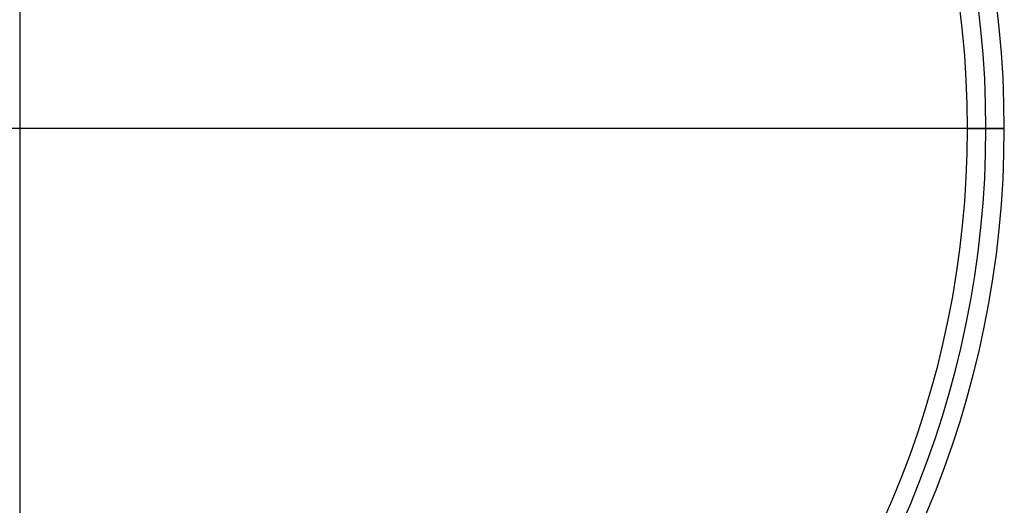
# Model space of a CAD drawing. Header units: millimetres. Extents: x -380 to 370, y -375 to 375.
# Tile 9 of 13: x -5 to 370, y -144 to 41. Entities that reach past the tile are written whole.
import ezdxf

# ---------------------------------------------------------------- set-up
doc = ezdxf.new("R2010")
doc.units = ezdxf.units.MM
doc.header["$MEASUREMENT"] = 0
doc.layers.add('Soround legs', color=7, linetype='Continuous', true_color=0x616161)
doc.layers.add('Soround table top', color=7, linetype='Continuous', true_color=0xd5c28c)

msp = doc.modelspace()

# ---------------------------------------------------------------- linework, layer by layer
at = {"layer": 'Soround legs'}
msp.add_line((-5.29, -0.18, 420.53), (-5.29, -375.18, 420.53), dxfattribs=at)
at = {"layer": 'Soround table top'}
for centre, radius, start, end in [((-5.29, -0.18, 426.24), 375, 0, 180), ((-5.29, -0.18, 421.24), 375, 0, 180), ((-5.29, -0.18, 426.24), 375, 0, 180), ((-5.29, -0.18, 421.24), 375, 0, 180), ((-5.29, -0.18, 423.74), 375, 0, 180), ((-5.29, -0.18, 433.24), 368, 0, 180), ((-5.29, -0.18, 440.24), 361, 0, 180), ((-5.29, -0.18, 440.24), 361, 0, 180), ((-5.29, -0.18, 421.24), 375, 180, 0), ((-5.29, -0.18, 426.24), 375, 180, 0), ((-5.29, -0.18, 421.24), 375, 180, 0), ((-5.29, -0.18, 423.74), 375, 180, 0), ((-5.29, -0.18, 426.24), 375, 180, 0), ((-5.29, -0.18, 433.24), 368, 180, 0), ((-5.29, -0.18, 440.24), 361, 180, 360), ((-5.29, -0.18, 440.24), 361, 180, 360)]:
    msp.add_arc(centre, radius, start, end, dxfattribs=at)
for points in [[(-5.29, 374.82, 421.24), (-5.29, -0.18, 421.24), (-5.29, -375.18, 421.24)], [(355.71, -0.18, 440.24), (-5.29, -0.18, 440.24), (-366.29, -0.18, 440.24)], [(369.71, -0.18, 421.24), (94.94, -0.18, 421.24), (-179.83, -0.18, 421.24)], [(355.71, -0.18, 440.24), (362.71, -0.18, 433.24), (369.71, -0.18, 426.24)], [(369.71, -0.18, 426.24), (362.71, -0.18, 433.24), (355.71, -0.18, 440.24)], [(369.71, -0.18, 426.24), (369.71, -0.18, 423.74), (369.71, -0.18, 421.24)], [(369.71, -0.18, 421.24), (369.71, -0.18, 423.74), (369.71, -0.18, 426.24)]]:
    msp.add_open_spline(points, degree=2, dxfattribs=at)

doc.saveas('drawing.dxf')
